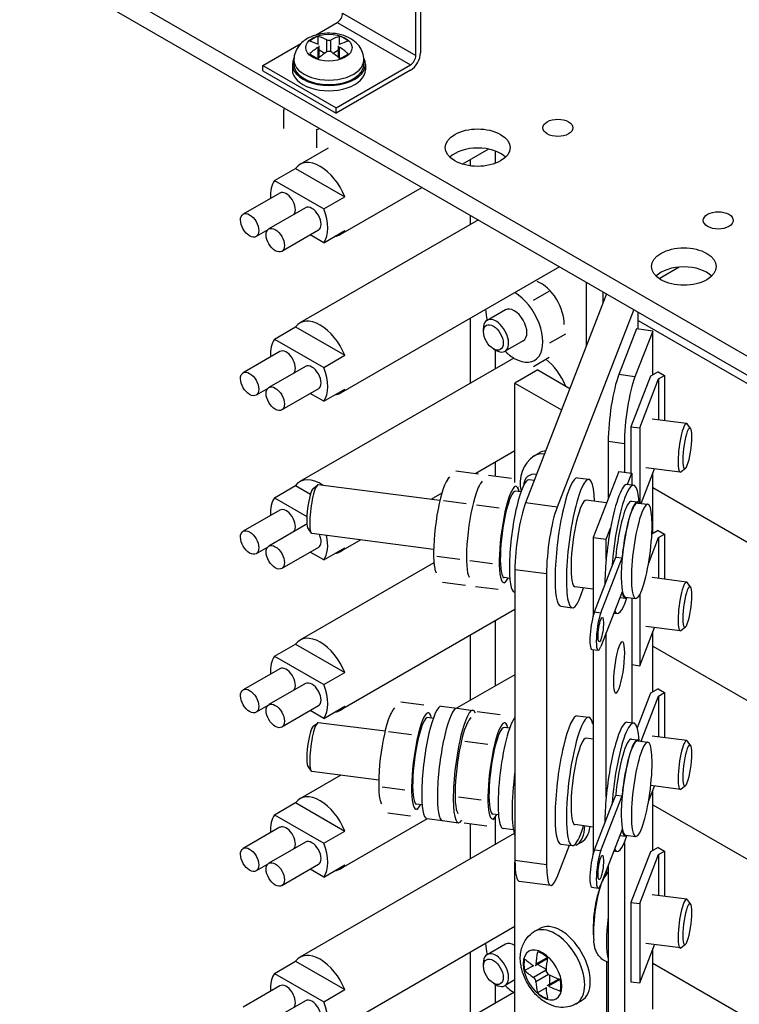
# Model space of a CAD drawing. Header units: inches. Extents: x 0 to 26.5, y 0 to 16.9.
# Tile 9 of 24: x 21.5 to 22.6, y 6.1 to 7.5. Entities that reach past the tile are written whole.
import ezdxf

# ---------------------------------------------------------------- set-up
doc = ezdxf.new("R2010")
doc.units = ezdxf.units.IN
doc.header["$LTSCALE"] = 0.5
doc.header["$MEASUREMENT"] = 0
doc.layers.add('AM_VIS', color=7, linetype='Continuous', lineweight=30)

msp = doc.modelspace()

# ---------------------------------------------------------------- linework, layer by layer
at = {"layer": 'AM_VIS', "color": 52}
for p, q in [((21.5122, 7.6001), (23.0038, 6.7389)), ((21.5122, 7.5725), (23.0038, 6.7114))]:
    msp.add_line(p, q, dxfattribs=at)
at = {"layer": 'AM_VIS', "color": 113}
for p, q in [((22.0856, 7.4275), (22.0856, 7.602)), ((22.0923, 7.6058), (22.0923, 7.4313)), ((21.9796, 7.4887), (22.0856, 7.4275)), ((21.9403, 7.4568), (21.9716, 7.4749)), ((21.9716, 7.4749), (22.0777, 7.4137)), ((21.8642, 7.4129), (21.9192, 7.4447)), ((21.8642, 7.4129), (21.9703, 7.3517)), ((21.8642, 7.4053), (21.8642, 7.4129)), ((21.8642, 7.4053), (21.9703, 7.344)), ((21.9703, 7.3517), (22.0777, 7.4137)), ((22.0777, 7.406), (21.9703, 7.344)), ((21.9703, 7.344), (21.9703, 7.3517))]:
    msp.add_line(p, q, dxfattribs=at)
at = {"layer": 'AM_VIS', "color": 161}
for p, q in [((21.9442, 7.4432), (21.9442, 7.455)), ((21.9566, 7.4325), (21.9566, 7.4501)), ((21.9627, 7.4325), (21.9627, 7.4501)), ((21.9751, 7.4432), (21.9751, 7.455)), ((21.9444, 7.4232), (21.9444, 7.4395)), ((21.9457, 7.4243), (21.9457, 7.4414)), ((21.9536, 7.4304), (21.9457, 7.435)), ((21.9737, 7.435), (21.9658, 7.4304)), ((21.9737, 7.4243), (21.9737, 7.4414)), ((21.975, 7.4232), (21.975, 7.4395)), ((21.9068, 7.4145), (21.9068, 7.4068)), ((21.9091, 7.4145), (21.9091, 7.4209)), ((22.0103, 7.4145), (22.0103, 7.4209)), ((22.0126, 7.4145), (22.0126, 7.4068)), ((22.2002, 7.2892), (22.2002, 7.271)), ((22.3327, 7.0075), (22.3327, 7.0988)), ((22.3566, 7.069), (22.3566, 7.085)), ((22.2002, 7.0011), (22.2002, 6.9734)), ((22.2002, 6.8381), (22.2002, 6.8183)), ((22.2002, 6.6084), (22.2002, 6.5141)), ((22.2002, 6.3243), (22.2002, 6.2845)), ((22.2002, 6.0826), (22.2002, 6.0548))]:
    msp.add_line(p, q, dxfattribs=at)
at = {"layer": 'AM_VIS', "color": 33}
for p, q in [((21.8943, 7.3477), (21.8955, 7.3512)), ((21.8943, 7.3214), (21.8943, 7.3477)), ((21.9422, 7.3201), (21.9465, 7.3218)), ((21.9422, 7.2937), (21.9422, 7.3201)), ((22.2556, 7.0728), (22.2785, 7.086)), ((22.2795, 7.0111), (22.3024, 7.0243)), ((22.2556, 6.9771), (22.2785, 6.9903)), ((22.2286, 6.1656), (22.2289, 6.1654)), ((22.228, 6.0702), (22.2289, 6.0697))]:
    msp.add_line(p, q, dxfattribs=at)
at = {"layer": 'AM_VIS', "color": 240}
for p, q in [((21.9585, 7.2931), (21.9178, 7.2696)), ((22.1907, 7.2919), (22.1529, 7.2701)), ((21.881, 7.2463), (21.9115, 7.2639)), ((21.9115, 7.2639), (21.9827, 7.2228)), ((21.881, 7.2463), (21.9522, 7.2052)), ((22.0945, 7.2363), (21.9764, 7.1681)), ((21.8887, 7.2282), (21.8356, 7.1976)), ((21.9522, 7.2052), (21.9827, 7.2228)), ((21.9258, 7.2068), (21.8727, 7.1762)), ((22.1762, 7.1892), (21.9178, 7.04)), ((21.8711, 7.1748), (21.8544, 7.1651)), ((21.9445, 7.1743), (21.8915, 7.1437)), ((21.9522, 7.1562), (21.9827, 7.1738)), ((21.9522, 7.1562), (21.9327, 7.1675)), ((22.2934, 7.1215), (21.9764, 6.9385)), ((21.881, 7.0167), (21.9115, 7.0343)), ((21.9115, 7.0343), (21.9827, 6.9932)), ((21.881, 7.0167), (21.9522, 6.9756)), ((21.8887, 6.9986), (21.8356, 6.968)), ((22.2274, 6.9891), (21.9178, 6.8103)), ((21.9522, 6.9756), (21.9827, 6.9932)), ((21.9258, 6.9772), (21.8727, 6.9465)), ((21.8711, 6.9451), (21.8544, 6.9355)), ((21.9445, 6.9447), (21.8915, 6.9141)), ((21.9522, 6.9266), (21.9827, 6.9442)), ((21.9522, 6.9266), (21.9327, 6.9378)), ((22.2289, 6.8547), (22.1722, 6.8219)), ((21.881, 6.787), (21.9115, 6.8046)), ((21.9115, 6.8046), (21.9331, 6.7922)), ((21.881, 6.787), (21.9278, 6.76)), ((22.1232, 6.7936), (22.1074, 6.7845)), ((21.8887, 6.769), (21.8356, 6.7383)), ((21.9258, 6.7475), (21.8727, 6.7169)), ((22.0058, 6.7258), (21.9764, 6.7089)), ((21.8711, 6.7155), (21.8544, 6.7059)), ((21.9445, 6.715), (21.8915, 6.6844)), ((21.9522, 6.697), (21.9327, 6.7082)), ((21.9522, 6.697), (21.9827, 6.7146)), ((22.1117, 6.6927), (21.9178, 6.5807)), ((22.2289, 6.625), (21.9764, 6.4792)), ((21.881, 6.5574), (21.9115, 6.575)), ((21.9115, 6.575), (21.9827, 6.5339)), ((21.881, 6.5574), (21.9522, 6.5163)), ((21.8887, 6.5393), (21.8356, 6.5087)), ((21.9522, 6.5163), (21.9827, 6.5339)), ((22.2289, 6.5307), (22.1446, 6.482)), ((21.9258, 6.5179), (21.8727, 6.4873)), ((21.8711, 6.4859), (21.8544, 6.4762)), ((21.9445, 6.4854), (21.8915, 6.4548)), ((21.9522, 6.4673), (21.9327, 6.4786)), ((21.9522, 6.4673), (21.9827, 6.4849)), ((21.9768, 6.3851), (21.9178, 6.3511)), ((21.881, 6.3278), (21.9115, 6.3454)), ((21.9115, 6.3454), (21.9827, 6.3043)), ((21.881, 6.3278), (21.9522, 6.2867)), ((22.102, 6.3221), (21.9764, 6.2496)), ((21.8887, 6.3097), (21.8356, 6.2791)), ((21.9522, 6.2867), (21.9827, 6.3043)), ((21.9258, 6.2882), (21.8727, 6.2576)), ((22.228, 6.3005), (21.9178, 6.1214)), ((21.8711, 6.2562), (21.8544, 6.2466)), ((21.9445, 6.2558), (21.8915, 6.2251)), ((21.9522, 6.2377), (21.9327, 6.2489)), ((21.9522, 6.2377), (21.9827, 6.2553)), ((22.2289, 6.1658), (21.9764, 6.0199)), ((21.881, 6.0981), (21.9115, 6.1157)), ((21.9115, 6.1157), (21.9827, 6.0746)), ((21.881, 6.0981), (21.9522, 6.057)), ((21.8887, 6.08), (21.8356, 6.0494)), ((21.9522, 6.057), (21.9827, 6.0746)), ((22.2274, 6.0706), (21.9178, 5.8918)), ((21.9258, 6.0586), (21.8727, 6.028))]:
    msp.add_line(p, q, dxfattribs=at)
at = {"layer": 'AM_VIS', "color": 72}
for p, q in [((22.1645, 7.2675), (22.1645, 7.2768)), ((22.1645, 7.1824), (22.1645, 7.1959)), ((22.2151, 7.059), (22.1887, 7.0438)), ((22.1645, 6.9528), (22.1645, 7.0471)), ((22.1833, 7.0274), (22.1833, 7.032)), ((22.1977, 7.0026), (22.2016, 7.0003)), ((22.2409, 7.0142), (22.2146, 6.999)), ((22.1645, 6.4935), (22.1645, 6.5878)), ((22.1645, 6.2639), (22.1645, 6.315)), ((22.2151, 6.1405), (22.1887, 6.1252)), ((22.1645, 6.0342), (22.1645, 6.1286)), ((22.1833, 6.1088), (22.1833, 6.1134)), ((22.2289, 6.0887), (22.2146, 6.0804)), ((22.1977, 6.084), (22.2016, 6.0817))]:
    msp.add_line(p, q, dxfattribs=at)
at = {"layer": 'AM_VIS', "color": 181}
for p, q in [((22.4668, 7.1209), (22.4377, 7.1041)), ((22.4074, 7.0434), (22.5904, 6.9378)), ((22.4253, 6.963), (22.3969, 6.8898)), ((22.4095, 6.8882), (22.4369, 6.959)), ((22.4363, 6.9693), (22.4253, 6.963)), ((22.4363, 6.9693), (22.4456, 6.964)), ((22.4369, 6.959), (22.4456, 6.964)), ((22.4369, 6.959), (22.4369, 6.8997)), ((22.4456, 6.964), (22.4456, 6.8986)), ((22.3969, 6.8898), (22.4095, 6.8882)), ((22.3969, 6.8898), (22.3969, 6.8227)), ((22.4095, 6.8882), (22.4095, 6.7789)), ((22.4115, 6.7787), (22.4309, 6.8287)), ((22.4283, 6.8017), (22.7022, 6.6436)), ((22.4283, 6.8017), (22.7022, 6.6436)), ((22.4363, 6.7397), (22.4271, 6.7344)), ((22.4363, 6.7397), (22.4456, 6.7343)), ((22.4369, 6.7293), (22.4456, 6.7343)), ((22.4456, 6.7343), (22.4456, 6.669)), ((22.4222, 6.6914), (22.4369, 6.7293)), ((22.4369, 6.7293), (22.4369, 6.6701)), ((22.4095, 6.6463), (22.4095, 6.5437)), ((22.4095, 6.5437), (22.4309, 6.599)), ((22.4283, 6.5721), (22.7022, 6.414)), ((22.4283, 6.5721), (22.7022, 6.414)), ((22.3981, 6.5452), (22.4095, 6.5437)), ((22.4253, 6.5037), (22.4059, 6.4537)), ((22.4363, 6.5101), (22.4253, 6.5037)), ((22.4363, 6.5101), (22.4456, 6.5047)), ((22.4369, 6.4997), (22.4456, 6.5047)), ((22.4456, 6.5047), (22.4456, 6.4393)), ((22.4115, 6.4342), (22.4369, 6.4997)), ((22.4369, 6.4997), (22.4369, 6.4404)), ((22.4222, 6.3469), (22.4309, 6.3694)), ((22.4283, 6.3424), (22.7022, 6.1843)), ((22.4283, 6.3424), (22.7022, 6.1843)), ((22.4253, 6.274), (22.3969, 6.2009)), ((22.4363, 6.2804), (22.4253, 6.274)), ((22.4363, 6.2804), (22.4456, 6.2751)), ((22.4369, 6.2701), (22.4456, 6.2751)), ((22.4456, 6.2751), (22.4456, 6.2097)), ((22.4095, 6.1992), (22.4369, 6.2701)), ((22.4369, 6.2701), (22.4369, 6.2108)), ((22.3969, 6.2009), (22.4095, 6.1992)), ((22.3969, 6.2009), (22.3969, 6.086)), ((22.4095, 6.1992), (22.4095, 6.0844)), ((22.4095, 6.0844), (22.4309, 6.1397)), ((22.4283, 6.1128), (22.7022, 5.9547)), ((22.3969, 6.086), (22.4095, 6.0844))]:
    msp.add_line(p, q, dxfattribs=at)
at = {"layer": 'AM_VIS', "color": 214}
for p, q in [((22.3617, 7.0821), (22.2443, 6.7794)), ((22.4009, 7.0594), (22.29, 6.7735)), ((22.4074, 7.031), (22.4074, 7.0557)), ((22.29, 6.7735), (22.2443, 6.7794)), ((22.2289, 6.6824), (22.2289, 6.2614)), ((22.2747, 6.6765), (22.2289, 6.6824)), ((22.2747, 6.6765), (22.2747, 6.2555)), ((22.29, 6.2377), (22.3079, 6.2837)), ((22.2747, 6.2555), (22.2289, 6.2614)), ((22.281, 6.2254), (22.2353, 6.2313))]:
    msp.add_line(p, q, dxfattribs=at)
at = {"layer": 'AM_VIS', "color": 31}
for p, q in [((22.4049, 7.0313), (22.3793, 6.9653)), ((22.4283, 7.0283), (22.4049, 7.0313)), ((22.4283, 7.0283), (22.4027, 6.9622)), ((22.4283, 6.9647), (22.4283, 7.0283)), ((22.4027, 6.9622), (22.3793, 6.9653)), ((22.3639, 6.8683), (22.3639, 6.7858)), ((22.3874, 6.8652), (22.3639, 6.8683)), ((22.3874, 6.8652), (22.3874, 6.8239)), ((22.4283, 6.7351), (22.4283, 6.822)), ((22.4283, 6.5054), (22.4283, 6.5923)), ((22.4283, 6.2758), (22.4283, 6.3627)), ((22.3874, 6.2879), (22.3874, 5.1429)), ((22.3639, 6.2546), (22.3639, 5.146)), ((22.4283, 6.0462), (22.4283, 6.1331))]:
    msp.add_line(p, q, dxfattribs=at)
at = {"layer": 'AM_VIS', "color": 53}
for p, q in [((22.2621, 6.9721), (22.2289, 6.953)), ((22.2621, 6.9721), (22.3086, 6.9452)), ((22.2289, 6.953), (22.2965, 6.914)), ((22.2289, 6.8088), (22.2289, 6.953)), ((22.4773, 6.8945), (22.4275, 6.9009)), ((22.4831, 6.8874), (22.4784, 6.8938)), ((22.4682, 6.8238), (22.4184, 6.8303)), ((22.4756, 6.8292), (22.4694, 6.8243)), ((22.4773, 6.6649), (22.4275, 6.6713)), ((22.4831, 6.6577), (22.4784, 6.6641)), ((22.4682, 6.5942), (22.4184, 6.6006)), ((22.4756, 6.5996), (22.4694, 6.5946)), ((22.4775, 6.4352), (22.4275, 6.4417)), ((22.4832, 6.4283), (22.4786, 6.4345)), ((22.4684, 6.3645), (22.4255, 6.3701)), ((22.4756, 6.3698), (22.4696, 6.365)), ((22.2289, 5.5751), (22.2289, 6.2599)), ((22.3615, 6.2485), (22.3615, 6.242)), ((22.4775, 6.2056), (22.4275, 6.212)), ((22.4832, 6.1987), (22.4786, 6.2048)), ((22.4684, 6.1349), (22.4184, 6.1414)), ((22.4756, 6.1401), (22.4696, 6.1353)), ((22.3615, 6.1149), (22.3615, 6.0124))]:
    msp.add_line(p, q, dxfattribs=at)
at = {"layer": 'AM_VIS', "color": 132}
for p, q in [((22.257, 6.8475), (22.2651, 6.8522)), ((22.3173, 6.2836), (22.3254, 6.2883)), ((22.257, 6.1586), (22.2651, 6.1632)), ((22.2757, 6.119), (22.2582, 6.1089)), ((22.276, 6.1209), (22.2594, 6.1113)), ((22.2556, 6.1093), (22.243, 6.1021)), ((22.274, 6.1029), (22.2558, 6.0924)), ((22.2622, 6.1112), (22.2741, 6.1044)), ((22.2776, 6.0966), (22.2594, 6.0861)), ((22.2924, 6.09), (22.2749, 6.0799)), ((22.2942, 6.0893), (22.2776, 6.0798)), ((22.279, 6.0959), (22.279, 6.0823)), ((22.274, 6.0774), (22.2615, 6.0702)), ((22.3173, 6.054), (22.3254, 6.0587))]:
    msp.add_line(p, q, dxfattribs=at)
at = {"layer": 'AM_VIS', "color": 43}
for p, q in [((22.1319, 6.8138), (22.1346, 6.817)), ((22.1432, 6.8257), (22.1764, 6.8214)), ((22.1908, 6.8195), (22.2239, 6.8152)), ((22.3195, 6.8157), (22.3359, 6.8136)), ((22.3791, 6.825), (22.342, 6.7293)), ((22.3791, 6.825), (22.3981, 6.8225)), ((22.3918, 6.8064), (22.3981, 6.8225)), ((22.3981, 6.8225), (22.3981, 6.8055)), ((21.937, 6.8004), (21.943, 6.8052)), ((22.1203, 6.7828), (21.9443, 6.8056)), ((22.1794, 6.8076), (22.1821, 6.8108)), ((22.2337, 6.8006), (22.233, 6.802)), ((22.3916, 6.8064), (22.4007, 6.8052)), ((22.1255, 6.7827), (22.1586, 6.7784)), ((22.1731, 6.7766), (22.2062, 6.7723)), ((22.3614, 6.7795), (22.332, 6.7833)), ((22.3977, 6.782), (22.4069, 6.7808)), ((22.4067, 6.7793), (22.4213, 6.7774)), ((21.9295, 6.7419), (21.9341, 6.7357)), ((22.1112, 6.7122), (21.9351, 6.735)), ((22.361, 6.7268), (22.3673, 6.743)), ((22.342, 6.7293), (22.342, 6.615)), ((22.342, 6.7293), (22.361, 6.7268)), ((22.361, 6.698), (22.361, 6.7268)), ((22.116, 6.7022), (22.1491, 6.698)), ((22.1636, 6.6961), (22.1967, 6.6918)), ((22.3532, 6.6204), (22.384, 6.6997)), ((22.3693, 6.6867), (22.3748, 6.7009)), ((22.3748, 6.7009), (22.384, 6.6997)), ((22.1145, 6.6794), (22.1151, 6.678)), ((22.1621, 6.6732), (22.1627, 6.6719)), ((22.344, 6.6216), (22.3693, 6.6867)), ((22.1242, 6.6647), (22.1574, 6.6604)), ((22.2163, 6.6662), (22.2136, 6.663)), ((22.1718, 6.6586), (22.2049, 6.6543)), ((22.342, 6.6546), (22.3158, 6.6579)), ((22.384, 6.6507), (22.3532, 6.5714)), ((22.3807, 6.6424), (22.3888, 6.6413)), ((22.389, 6.6428), (22.4037, 6.6409)), ((22.3981, 6.6416), (22.3981, 6.4611)), ((22.2954, 6.6298), (22.3119, 6.6276)), ((22.344, 6.6216), (22.3532, 6.6204)), ((22.372, 6.6199), (22.3767, 6.6193)), ((22.361, 6.3535), (22.361, 6.5915)), ((22.3402, 6.5673), (22.3493, 6.5662)), ((22.342, 6.5671), (22.342, 6.2705)), ((22.0638, 6.4915), (22.097, 6.4872)), ((22.0525, 6.4796), (22.0552, 6.4828)), ((22.1067, 6.4726), (22.106, 6.4739)), ((22.1743, 6.4772), (22.2075, 6.4729)), ((21.937, 6.4559), (21.943, 6.4607)), ((22.0409, 6.4487), (21.9443, 6.4612)), ((22.163, 6.4653), (22.1657, 6.4685)), ((22.2172, 6.4583), (22.2165, 6.4596)), ((22.3195, 6.4713), (22.3359, 6.4691)), ((22.3916, 6.4619), (22.4007, 6.4608)), ((22.0461, 6.4485), (22.0792, 6.4442)), ((22.1566, 6.4342), (22.1897, 6.43)), ((22.342, 6.4375), (22.332, 6.4388)), ((22.3977, 6.4375), (22.4069, 6.4363)), ((22.4067, 6.4348), (22.4213, 6.4329)), ((21.9295, 6.3974), (21.9341, 6.3912)), ((22.0318, 6.378), (21.9351, 6.3905)), ((22.0366, 6.3681), (22.0697, 6.3638)), ((22.0351, 6.3452), (22.0357, 6.3438)), ((22.1471, 6.3538), (22.1802, 6.3495)), ((22.3532, 6.2759), (22.384, 6.3553)), ((22.3693, 6.3422), (22.3748, 6.3564)), ((22.3748, 6.3564), (22.384, 6.3553)), ((22.0893, 6.3382), (22.0866, 6.335)), ((22.1456, 6.3309), (22.1462, 6.3295)), ((22.344, 6.2771), (22.3693, 6.3422)), ((22.0448, 6.3305), (22.078, 6.3262)), ((22.1998, 6.3239), (22.1971, 6.3207)), ((22.1553, 6.3162), (22.1885, 6.312)), ((22.342, 6.3101), (22.3158, 6.3135)), ((22.384, 6.3063), (22.3532, 6.227)), ((22.3807, 6.2979), (22.3888, 6.2969)), ((22.389, 6.2983), (22.4037, 6.2965)), ((22.2954, 6.2853), (22.3119, 6.2832)), ((22.344, 6.2771), (22.3532, 6.2759)), ((22.372, 6.2754), (22.3767, 6.2748)), ((22.3402, 6.2229), (22.3493, 6.2217))]:
    msp.add_line(p, q, dxfattribs=at)
at = {"layer": 'AM_VIS', "color": 171}
for p, q in [((22.2569, 6.812), (22.2494, 6.813)), ((22.2289, 6.6502), (22.2283, 6.6503)), ((22.1224, 6.4849), (22.1453, 6.482)), ((22.1453, 6.482), (22.1681, 6.479)), ((22.1014, 6.3222), (22.1242, 6.3193)), ((22.1242, 6.3193), (22.1471, 6.3163)), ((22.2267, 6.306), (22.2119, 6.3079))]:
    msp.add_line(p, q, dxfattribs=at)
at = {"layer": 'AM_VIS', "color": 110}
for p, q in [((22.2377, 6.7955), (22.2298, 6.7965)), ((22.2215, 6.6701), (22.2135, 6.6712)), ((22.1107, 6.4674), (22.1028, 6.4685)), ((22.2212, 6.4531), (22.2133, 6.4542)), ((22.0945, 6.3421), (22.0866, 6.3431)), ((22.205, 6.3278), (22.1971, 6.3288))]:
    msp.add_line(p, q, dxfattribs=at)
at = {"layer": 'AM_VIS', "color": 201}
msp.add_line((22.4283, 6.1128), (22.7022, 5.9547), dxfattribs=at)
at = {"layer": 'AM_VIS', "color": 161}
for centre, radius, start, end in [((21.9597, 7.4577), 0.00814, 247.9516, 292.0484), ((21.9597, 7.4275), 0.00582, 58.3467, 121.6533)]:
    msp.add_arc(centre, radius, start, end, dxfattribs=at)
at = {"layer": 'AM_VIS', "color": 132}
for centre, radius, start, end in [((22.2829, 6.8089), 0.0465, 123.9051, 195.4139), ((22.2811, 6.1028), 0.00706, 178.9316, 241.0684), ((22.25, 6.0849), 0.00946, 7.3443, 52.6557)]:
    msp.add_arc(centre, radius, start, end, dxfattribs=at)
at = {"layer": 'AM_VIS', "color": 53}
for centre, radius, start, end in [((22.3975, 6.2127), 0.0463, 136.5548, 162.0986), ((22.5297, 6.1629), 0.1875, 160.0181, 166.2819), ((22.5297, 6.1629), 0.1875, 172.0818, 185.2489)]:
    msp.add_arc(centre, radius, start, end, dxfattribs=at)
at = {"layer": 'AM_VIS', "color": 113}
for centre, major_axis in [((21.9716, 7.4841), (0.00563, 0.00974)), ((22.0777, 7.4229), (0.0103, 0.0179)), ((22.0777, 7.4229), (0.00563, 0.00974))]:
    msp.add_ellipse(centre, major_axis=major_axis, ratio=0.57735, start_param=3.926991, end_param=5.497787, dxfattribs=at)
at = {"layer": 'AM_VIS', "color": 161}
for centre, major_axis, start_param, end_param in [((21.9597, 7.4387), (-0.0335, 0), 5.497787, 11.780972), ((21.9597, 7.4391), (-0.0317, 0), 5.221561, 5.774014), ((21.9536, 7.3237), (-0.0702, 0.1216), 5.590257, 5.716689), ((21.9658, 7.3307), (-0.0702, 0.1216), 5.590257, 5.716689), ((21.9536, 7.3307), (0.0702, 0.1216), 0.566496, 0.692929), ((21.9658, 7.3237), (0.0702, 0.1216), 0.566496, 0.692929), ((21.9597, 7.4391), (-0.0317, 0), 3.650764, 4.203217), ((21.9536, 7.3307), (0.0702, 0.1216), 0.877868, 1.0043), ((21.9597, 7.4391), (-0.0317, 0), 0.509172, 1.061625), ((21.9658, 7.3237), (0.0702, 0.1216), 0.877868, 1.0043), ((21.9536, 7.3237), (-0.0702, 0.1216), 5.278885, 5.405318), ((21.9658, 7.3307), (-0.0702, 0.1216), 5.278885, 5.405318), ((21.9597, 7.4391), (-0.0317, 0), 2.079968, 2.632421), ((21.9597, 7.4145), (-0.0529, 0), 5.983534, 9.724429), ((21.9597, 7.4209), (-0.0506, 0), 0, 3.141593), ((21.9597, 7.4145), (-0.0506, 0), 0, 3.141593), ((21.9597, 7.4068), (-0.0529, 0), 0, 3.141593), ((22.2665, 7.1736), (-0.0296, 0.0513), 2.992619, 3.070178), ((22.2665, 6.944), (-0.0296, 0.0513), 4.484472, 5.325309)]:
    msp.add_ellipse(centre, major_axis=major_axis, ratio=0.57735, start_param=start_param, end_param=end_param, dxfattribs=at)
at = {"layer": 'AM_VIS', "color": 52}
for centre, major_axis, start_param, end_param in [((22.2911, 7.3226), (-0.0217, 0), 2.356194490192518, 8.639379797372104), ((22.1751, 7.2939), (-0.0469, 0), 2.356194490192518, 8.639379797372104), ((22.1751, 7.2663), (-0.0469, 0), 3.675751, 5.749027), ((22.5232, 7.1886), (-0.0217, 0), 2.356194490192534, 8.63937979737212), ((22.4734, 7.1217), (-0.0469, 0), 2.356194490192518, 8.639379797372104), ((22.4734, 7.0941), (-0.0469, 0), 3.675751, 5.749027)]:
    msp.add_ellipse(centre, major_axis=major_axis, ratio=0.57735, start_param=start_param, end_param=end_param, dxfattribs=at)
at = {"layer": 'AM_VIS', "color": 240}
for centre, major_axis, start_param, end_param in [((21.9471, 7.2189), (-0.0293, 0.0507), 4.464502, 6.531072), ((21.9166, 7.2013), (-0.0293, 0.0507), 0.247887, 0.880476), ((21.898, 7.212), (-0.0094, 0.0162), 3.342434, 6.283185), ((21.845, 7.1814), (-0.0094, 0.0162), 0.785398, 7.068583), ((21.9352, 7.1906), (-0.0094, 0.0162), 3.141593, 6.283185), ((21.9166, 7.2013), (-0.0293, 0.0507), 3.389479, 4.464502), ((21.8821, 7.1599), (-0.0094, 0.0162), 0.785398, 7.068583), ((21.9471, 7.2189), (-0.0293, 0.0507), 2.893706, 3.389479), ((21.9471, 6.9892), (-0.0293, 0.0507), 4.464502, 6.531072), ((21.9166, 6.9716), (-0.0293, 0.0507), 0.247887, 0.880476), ((21.898, 6.9824), (-0.0094, 0.0162), 3.342434, 6.283185), ((21.9352, 6.9609), (-0.0094, 0.0162), 3.141593, 6.283185), ((21.9166, 6.9716), (-0.0293, 0.0507), 3.389479, 4.464502), ((21.845, 6.9517), (-0.0094, 0.0162), 0.785398, 7.068583), ((21.8821, 6.9303), (-0.0094, 0.0162), 0.785398, 7.068583), ((21.9471, 6.9892), (-0.0293, 0.0507), 2.893706, 3.389479), ((21.9471, 6.7596), (-0.0293, 0.0507), 5.393326, 6.531072), ((21.9166, 6.742), (-0.0293, 0.0507), 0.247887, 0.880476), ((21.898, 6.7527), (-0.0094, 0.0162), 3.342434, 6.283185), ((21.9352, 6.7313), (-0.0094, 0.0162), 6.078859, 6.283185), ((21.845, 6.7221), (-0.0094, 0.0162), 0.785398, 7.068583), ((21.9352, 6.7313), (-0.0094, 0.0162), 3.141593, 4.522346), ((21.9166, 6.742), (-0.0293, 0.0507), 3.389479, 4.206408), ((21.8821, 6.7007), (-0.0094, 0.0162), 0.785398, 7.068583), ((21.9471, 6.7596), (-0.0293, 0.0507), 2.893706, 3.389479), ((21.9471, 6.53), (-0.0293, 0.0507), 4.464502, 6.531072), ((21.9166, 6.5124), (-0.0293, 0.0507), 0.247887, 0.880476), ((21.898, 6.5231), (-0.0094, 0.0162), 3.342434, 6.283185), ((21.9352, 6.5016), (-0.0094, 0.0162), 3.141593, 6.283185), ((21.9166, 6.5124), (-0.0293, 0.0507), 3.389479, 4.464502), ((21.845, 6.4925), (-0.0094, 0.0162), 0.785398, 7.068583), ((21.8821, 6.471), (-0.0094, 0.0162), 0.785398, 7.068583), ((21.9471, 6.53), (-0.0293, 0.0507), 2.893706, 3.389479), ((21.9471, 6.3003), (-0.0293, 0.0507), 4.464502, 6.531072), ((21.9166, 6.2827), (-0.0293, 0.0507), 0.247887, 0.880476), ((21.898, 6.2934), (-0.0094, 0.0162), 3.342434, 6.283185), ((21.9352, 6.272), (-0.0094, 0.0162), 3.141593, 6.283185), ((21.845, 6.2628), (-0.0094, 0.0162), 0.785398, 7.068583), ((21.9166, 6.2827), (-0.0293, 0.0507), 3.389479, 4.464502), ((21.8821, 6.2414), (-0.0094, 0.0162), 0.785398, 7.068583), ((21.9471, 6.3003), (-0.0293, 0.0507), 2.893706, 3.389479), ((21.9471, 6.0707), (-0.0293, 0.0507), 4.464502, 6.531072), ((21.9166, 6.0531), (-0.0293, 0.0507), 0.247887, 0.880476), ((21.898, 6.0638), (-0.0094, 0.0162), 3.342434, 6.283185), ((21.9352, 6.0424), (-0.0094, 0.0162), 3.141593, 6.283185), ((21.9166, 6.0531), (-0.0293, 0.0507), 3.389479, 4.464502)]:
    msp.add_ellipse(centre, major_axis=major_axis, ratio=0.57735, start_param=start_param, end_param=end_param, dxfattribs=at)
at = {"layer": 'AM_VIS', "color": 73}
msp.add_ellipse((22.2665, 7.0588), major_axis=(-0.0237, 0.0411), ratio=0.57735, start_param=3.880783, end_param=5.652273, dxfattribs=at)
at = {"layer": 'AM_VIS', "color": 33}
for centre, major_axis, start_param, end_param in [((22.228, 7.0366), (-0.0293, 0.0507), 4.45059, 5.483673), ((22.228, 7.0366), (-0.0293, 0.0507), 0.799512, 1.113415), ((22.228, 7.0366), (-0.0129, 0.0224), 3.141593, 6.283185), ((22.228, 7.0366), (-0.0293, 0.0507), 3.403392, 4.45059), ((22.228, 7.0366), (-0.0293, 0.0507), 2.028178, 2.356194), ((22.228, 7.0366), (-0.0293, 0.0507), 2.356194, 3.403392), ((22.228, 6.1181), (-0.0293, 0.0507), 5.47505, 5.483673), ((22.228, 6.1181), (-0.0293, 0.0507), 0.799512, 1.113415), ((22.228, 6.1181), (-0.0129, 0.0224), 5.44628, 6.283185), ((22.228, 6.1181), (-0.0293, 0.0507), 2.028178, 2.356194), ((22.228, 6.1181), (-0.0293, 0.0507), 2.356194, 2.378932)]:
    msp.add_ellipse(centre, major_axis=major_axis, ratio=0.57735, start_param=start_param, end_param=end_param, dxfattribs=at)
at = {"layer": 'AM_VIS', "color": 72}
for centre, major_axis, start_param, end_param in [((22.2016, 7.0214), (-0.0129, 0.0224), 2.356194, 7.068583), ((22.1977, 7.0191), (-0.0101, 0.0175), 3.926991, 10.210176), ((22.2016, 6.1028), (-0.0129, 0.0224), 2.356194, 7.068583), ((22.1977, 6.1005), (-0.0101, 0.0175), 3.926991, 10.210176)]:
    msp.add_ellipse(centre, major_axis=major_axis, ratio=0.57735, start_param=start_param, end_param=end_param, dxfattribs=at)
at = {"layer": 'AM_VIS', "color": 31}
for centre in [(22.3793, 6.9079), (22.4027, 6.9048)]:
    msp.add_ellipse(centre, major_axis=(0.009, 0.0697), ratio=0.178415, start_param=0.627058, end_param=2.197854, dxfattribs=at)
at = {"layer": 'AM_VIS', "color": 53}
for centre, major_axis, ratio, start_param, end_param in [((22.4728, 6.8592), (0.0046, 0.0353), 0.178415, 6.100853, 9.607111), ((22.4784, 6.8584), (0.0038, 0.0296), 0.178415, 2.197854, 8.481039), ((22.4728, 6.6295), (0.0046, 0.0353), 0.178415, 6.100853, 9.607111), ((22.4784, 6.6288), (0.0038, 0.0296), 0.178415, 2.197854, 8.481039), ((22.4729, 6.3999), (0.0046, 0.0353), 0.178415, 6.100853, 9.607111), ((22.4784, 6.3992), (0.0038, 0.0298), 0.178415, 2.197854, 8.481039), ((22.354, 6.1856), (0.0067, 0.0519), 0.178415, 0.673016, 2.468576), ((22.3507, 6.186), (0.005, 0.0389), 0.178415, 1.012991, 1.468393), ((22.4729, 6.1702), (0.0046, 0.0353), 0.178415, 6.100853, 9.607111), ((22.4784, 6.1695), (0.0038, 0.0298), 0.178415, 2.197854, 8.481039), ((22.5277, 6.1531), (0.1835, -0.0371), 0.363717, 3.131525, 3.163887), ((22.3768, 6.1827), (0.009, 0.0694), 0.178415, 1.633733, 2.761975)]:
    msp.add_ellipse(centre, major_axis=major_axis, ratio=ratio, start_param=start_param, end_param=end_param, dxfattribs=at)
at = {"layer": 'AM_VIS', "color": 132}
for centre, major_axis, start_param, end_param in [((22.2872, 6.7952), (-0.0302, 0.0523), 5.868092, 6.283185), ((22.2952, 6.7999), (-0.0302, 0.0523), 6.030499, 6.283185), ((22.269, 6.7847), (-0.0198, 0.0343), 5.817129, 6.969125), ((22.2687, 6.7846), (-0.0189, 0.0327), 0.509172, 0.530967), ((22.4013, 6.8695), (-0.191, 0), 0.593884, 0.595002), ((22.2872, 6.3359), (-0.0302, 0.0523), 3.141593, 3.934933), ((22.2952, 6.3406), (-0.0302, 0.0523), 3.141593, 3.816471), ((22.2872, 6.1063), (-0.0302, 0.0523), 3.141593, 6.283185), ((22.2952, 6.111), (-0.0302, 0.0523), 3.141593, 6.283185), ((22.269, 6.0958), (-0.0198, 0.0343), 0.785398, 7.068583), ((22.2687, 6.0957), (-0.0189, 0.0327), 0.509172, 1.061625), ((22.4013, 6.1806), (-0.191, 0), 0.593884, 0.704373), ((22.394, 6.1764), (0.0955, 0.1654), 2.164681, 2.275169), ((22.2687, 6.0957), (-0.0189, 0.0327), 5.221561, 5.774014), ((22.4086, 6.168), (0.0955, 0.1654), 2.164681, 2.275169), ((22.4013, 6.1638), (-0.191, 0), 0.593884, 0.704373), ((22.4013, 6.1806), (-0.191, 0), 0.866423, 0.976912), ((22.2687, 6.0957), (-0.0189, 0.0327), 3.650764, 4.203217), ((22.394, 6.1764), (0.0955, 0.1654), 2.43722, 2.547708), ((22.4086, 6.168), (0.0955, 0.1654), 2.43722, 2.547708), ((22.4013, 6.1638), (-0.191, 0), 0.866423, 0.976912), ((22.2687, 6.0957), (-0.0189, 0.0327), 2.079968, 2.632421)]:
    msp.add_ellipse(centre, major_axis=major_axis, ratio=0.57735, start_param=start_param, end_param=end_param, dxfattribs=at)
at = {"layer": 'AM_VIS', "color": 43}
for centre, major_axis, start_param, end_param in [((22.3075, 6.7227), (0.012, 0.093), 0, 3.141593), ((22.3239, 6.7206), (0.012, 0.093), 5.451999, 10.255964), ((21.9397, 6.7703), (0.0046, 0.0353), 0, 3.141593), ((22.1265, 6.7461), (0.009, 0.0697), 0.585548, 1.632746), ((22.1265, 6.7461), (0.009, 0.0697), 0.270253, 0.585548), ((22.1741, 6.74), (0.009, 0.0697), 0.270253, 0.585548), ((22.1741, 6.74), (0.009, 0.0697), 0.270253, 0.585548), ((22.2216, 6.7338), (0.009, 0.0697), 5.829109, 6.868733), ((22.3796, 6.7134), (0.012, 0.093), 0, 1.270559), ((22.3887, 6.7122), (0.012, 0.093), 5.545745, 8.15531), ((21.9342, 6.771), (0.0038, 0.0298), 0.182333, 2.95926), ((22.1741, 6.74), (0.009, 0.0697), 0.585548, 1.632746), ((22.1741, 6.74), (0.009, 0.0697), 0.585548, 1.632746), ((22.2216, 6.7338), (0.009, 0.0697), 0.585548, 1.632746), ((22.3239, 6.7206), (0.0081, 0.0627), 0, 3.141593), ((22.3887, 6.7122), (0.009, 0.0697), 0, 1.75705), ((22.3978, 6.7111), (0.0088, 0.0682), 0, 3.141593), ((22.3978, 6.7111), (0.009, 0.0697), 6.076257, 8.040235), ((22.4125, 6.7092), (0.0088, 0.0682), 2.197854, 8.481039), ((22.1265, 6.7461), (0.009, 0.0697), 1.632746, 2.679943), ((22.1741, 6.74), (0.009, 0.0697), 1.632746, 2.679943), ((22.1741, 6.74), (0.009, 0.0697), 1.632746, 2.679943), ((22.2216, 6.7338), (0.009, 0.0697), 1.632746, 2.679943), ((22.3796, 6.7134), (0.012, 0.093), 1.270559, 1.760794), ((22.3796, 6.7134), (0.012, 0.093), 1.760794, 2.201454), ((22.1265, 6.7461), (0.009, 0.0697), 2.679943, 2.871339), ((22.1741, 6.74), (0.009, 0.0697), 2.679943, 2.871339), ((22.1741, 6.74), (0.009, 0.0697), 2.679943, 2.871339), ((22.2216, 6.7338), (0.009, 0.0697), 2.679943, 3.595669), ((22.3978, 6.7111), (0.009, 0.0697), 2.638658, 3.348521), ((22.3887, 6.7122), (0.012, 0.093), 2.897047, 3.879033), ((22.344, 6.5971), (0.0038, 0.0298), 0.627058, 3.141593), ((22.3532, 6.5959), (0.0038, 0.0298), 0.627058, 3.76865), ((22.3532, 6.5959), (0.0023, 0.0177), 5.339447, 11.622632), ((22.3796, 6.5412), (0.0048, 0.0372), 5.339447, 11.622632), ((22.0471, 6.4119), (0.009, 0.0697), 0.270253, 0.585548), ((22.0947, 6.4058), (0.009, 0.0697), 5.829109, 6.868733), ((22.3239, 6.3761), (0.012, 0.093), 5.833702, 10.255964), ((21.9397, 6.4258), (0.0046, 0.0353), 0, 3.141593), ((22.0471, 6.4119), (0.009, 0.0697), 0.585548, 1.632746), ((22.0947, 6.4058), (0.009, 0.0697), 0.585548, 1.632746), ((22.1576, 6.3977), (0.009, 0.0697), 0.270253, 0.585548), ((22.2052, 6.3915), (0.009, 0.0697), 5.829109, 6.868733), ((22.3075, 6.3783), (0.012, 0.093), 0, 3.141593), ((22.3796, 6.369), (0.012, 0.093), 0, 1.760794), ((22.3887, 6.3678), (0.012, 0.093), 5.545745, 8.15531), ((21.9342, 6.4265), (0.0038, 0.0298), 0.182333, 2.95926), ((22.1576, 6.3977), (0.009, 0.0697), 0.585548, 1.632746), ((22.2052, 6.3915), (0.009, 0.0697), 0.585548, 1.632746), ((22.3239, 6.3761), (0.0081, 0.0627), 0, 3.141593), ((22.3887, 6.3678), (0.009, 0.0697), 0, 1.75705), ((22.3978, 6.3666), (0.0088, 0.0682), 0, 3.141593), ((22.3978, 6.3666), (0.009, 0.0697), 6.076257, 8.040235), ((22.4125, 6.3647), (0.0088, 0.0682), 2.197854, 8.481039), ((22.0471, 6.4119), (0.009, 0.0697), 1.632746, 2.679943), ((22.0947, 6.4058), (0.009, 0.0697), 1.632746, 2.679943), ((22.1576, 6.3977), (0.009, 0.0697), 1.632746, 2.679943), ((22.2052, 6.3915), (0.009, 0.0697), 1.632746, 2.679943), ((22.2453, 6.3863), (0.012, 0.093), 1.547972, 2.847736), ((22.0471, 6.4119), (0.009, 0.0697), 2.679943, 2.871339), ((22.3796, 6.369), (0.012, 0.093), 1.760794, 2.201454), ((22.0947, 6.4058), (0.009, 0.0697), 2.679943, 3.595669), ((22.1576, 6.3977), (0.009, 0.0697), 2.679943, 2.871339), ((22.2052, 6.3915), (0.009, 0.0697), 2.679943, 3.595669), ((22.3978, 6.3666), (0.009, 0.0697), 2.638658, 3.348521), ((22.3887, 6.3678), (0.012, 0.093), 2.897047, 3.879033), ((22.344, 6.2526), (0.0038, 0.0298), 0.627058, 3.141593), ((22.3532, 6.2514), (0.0038, 0.0298), 0.627058, 3.76865), ((22.3532, 6.2514), (0.0023, 0.0177), 5.339447, 11.622632)]:
    msp.add_ellipse(centre, major_axis=major_axis, ratio=0.178415, start_param=start_param, end_param=end_param, dxfattribs=at)
at = {"layer": 'AM_VIS', "color": 171}
for centre, start_param, end_param in [((22.2388, 6.7316), 0, 3.141593), ((22.1119, 6.4036), 0, 3.141593), ((22.1347, 6.4006), 0, 3.141593), ((22.1347, 6.4006), 0, 3.141593), ((22.1576, 6.3977), 5.989382, 9.750121), ((22.2224, 6.3893), 0.252293, 3.141593)]:
    msp.add_ellipse(centre, major_axis=(0.0105, 0.0814), ratio=0.178415, start_param=start_param, end_param=end_param, dxfattribs=at)
at = {"layer": 'AM_VIS', "color": 110}
for centre in [(22.2216, 6.7338), (22.0947, 6.4058), (22.2052, 6.3915)]:
    msp.add_ellipse(centre, major_axis=(0.0081, 0.0627), ratio=0.178415, start_param=0, end_param=3.141593, dxfattribs=at)
at = {"layer": 'AM_VIS', "color": 214}
for centre, start_param, end_param in [((22.2443, 6.722), 0.627058, 2.197854), ((22.29, 6.7161), 0.627058, 2.197854), ((22.2443, 6.301), 2.197854, 3.141593), ((22.29, 6.2951), 2.197854, 3.76865)]:
    msp.add_ellipse(centre, major_axis=(0.009, 0.0697), ratio=0.178415, start_param=start_param, end_param=end_param, dxfattribs=at)
at = {"layer": 'AM_VIS', "color": 161}
msp.add_open_spline([(22.0103, 7.4209), (22.0103, 7.4246), (22.0096, 7.4282), (22.0072, 7.4352), (22.0054, 7.4384), (22.0007, 7.4445), (21.9976, 7.4473), (21.9903, 7.4524), (21.9859, 7.4546), (21.9761, 7.4579), (21.9707, 7.459), (21.9598, 7.4598), (21.9542, 7.4596), (21.9434, 7.4579), (21.9381, 7.4564), (21.9281, 7.4519), (21.9233, 7.4489), (21.9159, 7.4413), (21.913, 7.4372), (21.9098, 7.4287), (21.9091, 7.4248), (21.9091, 7.4209)], degree=3, knots=[3.926991, 3.926991, 3.926991, 3.926991, 4.127088, 4.127088, 4.343481, 4.343481, 4.611084, 4.611084, 4.962215, 4.962215, 5.363429, 5.363429, 5.762505, 5.762505, 6.163316, 6.163316, 6.556308, 6.556308, 6.854136, 6.854136, 7.068583, 7.068583, 7.068583, 7.068583], dxfattribs=at)
at = {"layer": 'AM_VIS', "color": 132}
msp.add_open_spline([(22.3173, 6.054), (22.3136, 6.0518), (22.3094, 6.0503), (22.3008, 6.0487), (22.2964, 6.0487), (22.2873, 6.0499), (22.2827, 6.0514), (22.273, 6.0559), (22.2681, 6.0593), (22.2588, 6.0674), (22.2545, 6.0724), (22.2471, 6.0832), (22.2441, 6.089), (22.2394, 6.1012), (22.2377, 6.1075), (22.2364, 6.1206), (22.2367, 6.1273), (22.2401, 6.1395), (22.2426, 6.1448), (22.2493, 6.1531), (22.2529, 6.1562), (22.257, 6.1586)], degree=3, knots=[3.926991, 3.926991, 3.926991, 3.926991, 4.127921, 4.127921, 4.345362, 4.345362, 4.614578, 4.614578, 4.9669, 4.9669, 5.366375, 5.366375, 5.763064, 5.763064, 6.16156, 6.16156, 6.553484, 6.553484, 6.853188, 6.853188, 7.068583, 7.068583, 7.068583, 7.068583], dxfattribs=at)
at = {"layer": 'AM_VIS', "color": 53}
msp.add_open_spline([(22.3639, 6.1141), (22.3625, 6.1145), (22.3611, 6.1151), (22.3573, 6.1169), (22.3552, 6.1185), (22.3514, 6.122), (22.35, 6.1238), (22.3474, 6.1279), (22.3465, 6.13), (22.345, 6.1339), (22.3445, 6.1358), (22.3438, 6.1394), (22.3435, 6.1411), (22.3431, 6.1438), (22.343, 6.1448), (22.3429, 6.1457)], degree=3, knots=[3.7967447, 3.7967447, 3.7967447, 3.7967447, 3.8284186, 3.8284186, 3.8941523, 3.8941523, 3.9780904, 3.9780904, 4.0986654, 4.0986654, 4.2332687, 4.2332687, 4.367872, 4.367872, 4.4416667, 4.4416667, 4.4416667, 4.4416667], dxfattribs=at)

doc.saveas('drawing.dxf')
